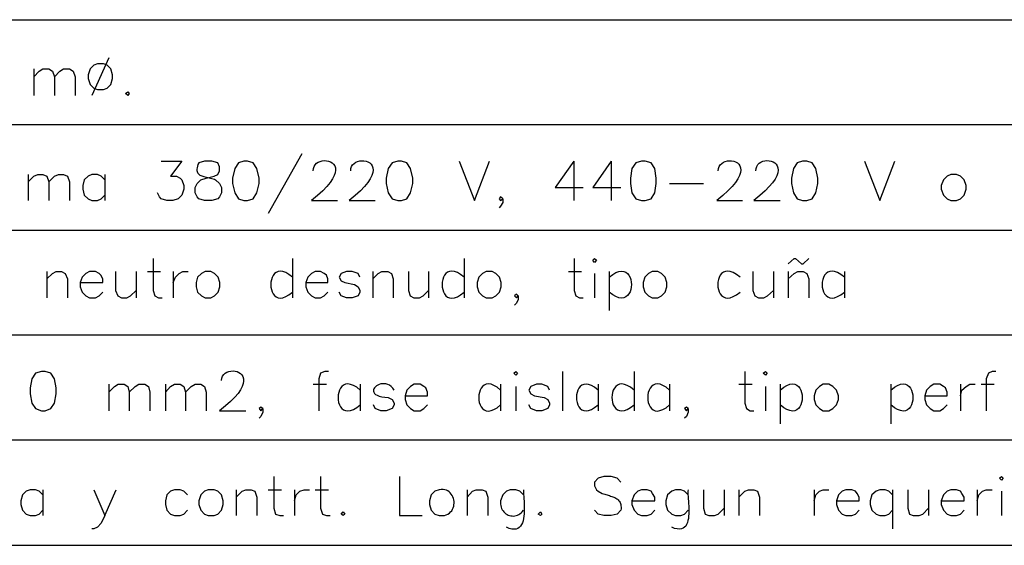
# Model space of a CAD drawing. Header units: millimetres. Extents: x 8 to 202, y 3 to 294.
# Tile 20 of 29: x 116 to 156, y 50 to 71. Entities that reach past the tile are written whole.
import ezdxf

# ---------------------------------------------------------------- set-up
doc = ezdxf.new("R2010")
doc.units = ezdxf.units.MM
doc.layers.add('DGE_CONTORNOS', color=7, linetype='Continuous', lineweight=0)

msp = doc.modelspace()

# ---------------------------------------------------------------- linework, layer by layer
at = {"layer": 'DGE_CONTORNOS', "lineweight": 25}
for points in [[(23.622, 71.4234), (201.9935, 71.4234)], [(119.5493, 69.6665), (119.4012, 69.6031), (119.253, 69.4549), (119.1683, 69.222), (119.1683, 69.0739), (119.253, 68.8411), (119.4012, 68.6929), (119.5493, 68.6294), (119.7822, 68.6294), (119.9303, 68.6929), (120.0785, 68.8411), (120.142, 69.0739), (120.142, 69.222), (120.0785, 69.4549), (119.9303, 69.6031), (119.7822, 69.6665), (119.5493, 69.6665)], [(119.9938, 69.8994), (119.3165, 68.3966)], [(117.0093, 69.4549), (117.0093, 68.3966)], [(117.0093, 69.1374), (117.221, 69.3702), (117.3692, 69.4549), (117.602, 69.4549), (117.7502, 69.3702), (117.8348, 69.1374), (117.8348, 68.3966)], [(117.8348, 69.1374), (118.0465, 69.3702), (118.1947, 69.4549), (118.4275, 69.4549), (118.5757, 69.3702), (118.6603, 69.1374), (118.6603, 68.3966)], [(120.7558, 68.5447), (120.8193, 68.4812), (120.7558, 68.3966), (120.6712, 68.4812), (120.7558, 68.5447)], [(23.622, 67.2324), (201.9935, 67.2324)], [(122.0893, 65.7719), (122.9148, 65.7719), (122.4703, 65.1792), (122.7032, 65.1792), (122.8513, 65.0946), (122.9148, 65.031), (122.9995, 64.7982), (122.9995, 64.6501), (122.9148, 64.4172), (122.7667, 64.2691), (122.555, 64.2056), (122.3222, 64.2056), (122.0893, 64.2691), (122.0258, 64.3537), (121.9412, 64.5019)], [(123.825, 65.7719), (123.5922, 65.7084), (123.5629, 65.6336), (123.5416, 65.5662), (123.5277, 65.5058), (123.521, 65.4518), (123.521, 65.4038), (123.5272, 65.3615), (123.5395, 65.3242), (123.5572, 65.2916), (123.5801, 65.2631), (123.6077, 65.2385), (123.6396, 65.2171), (123.6755, 65.1985), (123.7149, 65.1824), (123.7575, 65.1681), (123.8029, 65.1553), (123.8506, 65.1435), (123.9002, 65.1323), (123.9514, 65.1212), (124.0038, 65.1097), (124.057, 65.0974), (124.1105, 65.0839), (124.1641, 65.0686), (124.2172, 65.0511), (124.2695, 65.031), (124.4177, 64.8829), (124.5023, 64.7136), (124.5023, 64.5019), (124.4177, 64.3537), (124.3542, 64.2691), (124.1213, 64.2056), (123.825, 64.2056), (123.5922, 64.2691), (123.5287, 64.3537), (123.444, 64.5019), (123.444, 64.7136), (123.5287, 64.8829), (123.6768, 65.031), (123.8885, 65.0946), (124.206, 65.1792), (124.3542, 65.2427), (124.4177, 65.3909), (124.4177, 65.5391), (124.3542, 65.7084), (124.1213, 65.7719), (123.825, 65.7719)], [(125.3913, 65.7719), (125.1797, 65.7084), (125.0315, 65.4755), (124.9468, 65.0946), (124.9468, 64.8829), (125.0315, 64.5019), (125.1797, 64.2691), (125.3913, 64.2056), (125.5395, 64.2056), (125.7723, 64.2691), (125.9205, 64.5019), (126.0052, 64.8829), (126.0052, 65.0946), (125.9205, 65.4755), (125.7723, 65.7084), (125.5395, 65.7719), (125.3913, 65.7719)], [(127.7197, 66.0682), (126.365, 63.6764)], [(128.1642, 65.3909), (128.173, 65.4824), (128.2009, 65.5623), (128.2452, 65.6307), (128.3031, 65.6873), (128.3719, 65.732), (128.4489, 65.7649), (128.5312, 65.7857), (128.6162, 65.7944), (128.7011, 65.7909), (128.7832, 65.775), (128.8597, 65.7468), (128.9279, 65.706), (128.985, 65.6526), (129.0284, 65.5866), (129.0552, 65.5077), (129.0628, 65.4159), (129.0484, 65.3111), (129.0092, 65.1932), (128.9425, 65.0622), (128.8455, 64.9178), (128.7156, 64.7601), (128.55, 64.5889), (128.3459, 64.404), (128.1007, 64.2056), (129.1378, 64.2056)], [(129.667, 65.3909), (129.6732, 65.4804), (129.6991, 65.5589), (129.7418, 65.6261), (129.7987, 65.682), (129.8668, 65.7263), (129.9434, 65.759), (130.0258, 65.78), (130.1111, 65.789), (130.1966, 65.786), (130.2794, 65.7708), (130.3569, 65.7433), (130.4261, 65.7034), (130.4843, 65.6509), (130.5288, 65.5857), (130.5567, 65.5076), (130.5653, 65.4166), (130.5518, 65.3125), (130.5133, 65.1951), (130.4472, 65.0644), (130.3506, 64.9202), (130.2207, 64.7623), (130.0547, 64.5907), (129.8499, 64.4051), (129.6035, 64.2056), (130.6407, 64.2056)], [(131.5508, 65.7719), (131.318, 65.7084), (131.1698, 65.4755), (131.0852, 65.0946), (131.0852, 64.8829), (131.1698, 64.5019), (131.318, 64.2691), (131.5508, 64.2056), (131.699, 64.2056), (131.9107, 64.2691), (132.0588, 64.5019), (132.1435, 64.8829), (132.1435, 65.0946), (132.0588, 65.4755), (131.9107, 65.7084), (131.699, 65.7719), (131.5508, 65.7719)], [(134.0062, 65.7719), (134.62, 64.2056), (135.2127, 65.7719)], [(138.5782, 65.7719), (137.8373, 64.7136), (138.9592, 64.7136)], [(138.5782, 65.7719), (138.5782, 64.2056)], [(140.081, 65.7719), (139.3402, 64.7136), (140.462, 64.7136)], [(140.081, 65.7719), (140.081, 64.2056)], [(141.2875, 65.7719), (141.0547, 65.7084), (140.9065, 65.4755), (140.843, 65.0946), (140.843, 64.8829), (140.9065, 64.5019), (141.0547, 64.2691), (141.2875, 64.2056), (141.4357, 64.2056), (141.6685, 64.2691), (141.8167, 64.5019), (141.8802, 64.8829), (141.8802, 65.0946), (141.8167, 65.4755), (141.6685, 65.7084), (141.4357, 65.7719), (141.2875, 65.7719)], [(144.3567, 65.3909), (144.3639, 65.481), (144.3906, 65.5599), (144.434, 65.6276), (144.4913, 65.6838), (144.5598, 65.7284), (144.6366, 65.7614), (144.719, 65.7825), (144.8043, 65.7916), (144.8896, 65.7887), (144.9722, 65.7736), (145.0494, 65.7461), (145.1183, 65.7061), (145.1761, 65.6536), (145.2202, 65.5882), (145.2477, 65.5101), (145.2559, 65.4189), (145.242, 65.3145), (145.2032, 65.197), (145.1368, 65.066), (145.04, 64.9215), (144.91, 64.7633), (144.744, 64.5914), (144.5393, 64.4055), (144.2932, 64.2056), (145.3303, 64.2056)], [(145.8595, 65.3909), (145.8656, 65.4834), (145.8913, 65.564), (145.9338, 65.6325), (145.9902, 65.6891), (146.0579, 65.7335), (146.134, 65.7657), (146.2158, 65.7858), (146.3004, 65.7935), (146.3851, 65.789), (146.4671, 65.772), (146.5437, 65.7427), (146.612, 65.7008), (146.6692, 65.6465), (146.7127, 65.5795), (146.7395, 65.4999), (146.7469, 65.4076), (146.7322, 65.3025), (146.6925, 65.1847), (146.6251, 65.0539), (146.5272, 64.9103), (146.396, 64.7537), (146.2287, 64.5841), (146.0226, 64.4014), (145.7748, 64.2056), (146.8332, 64.2056)], [(147.7222, 65.7719), (147.5105, 65.7084), (147.3623, 65.4755), (147.2777, 65.0946), (147.2777, 64.8829), (147.3623, 64.5019), (147.5105, 64.2691), (147.7222, 64.2056), (147.8915, 64.2056), (148.1032, 64.2691), (148.2513, 64.5019), (148.336, 64.8829), (148.336, 65.0946), (148.2513, 65.4755), (148.1032, 65.7084), (147.8915, 65.7719), (147.7222, 65.7719)], [(150.1987, 65.7719), (150.8125, 64.2056), (151.4052, 65.7719)], [(116.7765, 65.2427), (116.7765, 64.2056)], [(116.7765, 64.9464), (117.0093, 65.1792), (117.1575, 65.2427), (117.3692, 65.2427), (117.5173, 65.1792), (117.602, 64.9464), (117.602, 64.2056)], [(117.602, 64.9464), (117.8348, 65.1792), (117.983, 65.2427), (118.1947, 65.2427), (118.3428, 65.1792), (118.4275, 64.9464), (118.4275, 64.2056)], [(119.8457, 65.031), (119.6975, 65.1792), (119.5493, 65.2427), (119.3165, 65.2427), (119.1683, 65.1792), (119.0202, 65.031), (118.9567, 64.7982), (118.9567, 64.6501), (119.0202, 64.4172), (119.1683, 64.2691), (119.3165, 64.2056), (119.5493, 64.2056), (119.6975, 64.2691), (119.8457, 64.4172)], [(119.8457, 65.2427), (119.8457, 64.2056)], [(153.6488, 65.2427), (153.5007, 65.1792), (153.3525, 65.031), (153.2678, 64.7982), (153.2678, 64.6501), (153.3525, 64.4172), (153.5007, 64.2691), (153.6488, 64.2056), (153.8817, 64.2056), (154.0298, 64.2691), (154.178, 64.4172), (154.2627, 64.6501), (154.2627, 64.7982), (154.178, 65.031), (154.0298, 65.1792), (153.8817, 65.2427), (153.6488, 65.2427)], [(142.4093, 64.8829), (143.764, 64.8829)], [(135.7418, 64.2691), (135.6572, 64.3537), (135.5937, 64.2691), (135.6572, 64.2056), (135.7418, 64.2691), (135.7418, 64.1209), (135.6572, 63.9727), (135.5937, 63.9092)], [(23.622, 63.0202), (201.9935, 63.0202)], [(121.7718, 61.8772), (121.7718, 60.6072), (121.8353, 60.3956), (121.9835, 60.3109), (122.1317, 60.3109)], [(127.3387, 61.8772), (127.3387, 60.3109)], [(134.1967, 61.8772), (134.1967, 60.3109)], [(138.5993, 61.8772), (138.5993, 60.6072), (138.6628, 60.3956), (138.811, 60.3109), (138.9592, 60.3109)], [(139.3402, 61.8137), (139.4037, 61.8772), (139.4883, 61.8137), (139.4037, 61.729), (139.3402, 61.8137)], [(147.1507, 61.6656), (147.3835, 61.8772), (147.447, 61.8772), (147.6798, 61.6656), (147.7433, 61.6656), (147.9762, 61.8772)], [(117.5173, 61.3692), (117.5173, 60.3109)], [(117.5173, 61.0729), (117.7502, 61.2845), (117.8983, 61.3692), (118.11, 61.3692), (118.2582, 61.2845), (118.3428, 61.0729), (118.3428, 60.3109)], [(118.8508, 60.9247), (119.761, 60.9247), (119.761, 61.0729), (119.6763, 61.221), (119.6128, 61.2845), (119.4647, 61.3692), (119.2318, 61.3692), (119.0837, 61.2845), (118.9355, 61.1364), (118.8508, 60.9247), (118.8508, 60.7554), (118.9355, 60.5437), (119.0837, 60.3956), (119.2318, 60.3109), (119.4647, 60.3109), (119.6128, 60.3956), (119.761, 60.5437)], [(120.269, 61.3692), (120.269, 60.6072), (120.3537, 60.3956), (120.5018, 60.3109), (120.7135, 60.3109), (120.8617, 60.3956), (121.0945, 60.6072)], [(121.0945, 61.3692), (121.0945, 60.3109)], [(121.539, 61.3692), (122.0682, 61.3692)], [(122.5762, 61.3692), (122.5762, 60.3109)], [(122.5762, 60.9247), (122.6608, 61.1364), (122.809, 61.2845), (122.9572, 61.3692), (123.1688, 61.3692)], [(123.8462, 61.3692), (123.698, 61.2845), (123.5498, 61.1364), (123.4863, 60.9247), (123.4863, 60.7554), (123.5498, 60.5437), (123.698, 60.3956), (123.8462, 60.3109), (124.079, 60.3109), (124.2272, 60.3956), (124.3753, 60.5437), (124.4388, 60.7554), (124.4388, 60.9247), (124.3753, 61.1364), (124.2272, 61.2845), (124.079, 61.3692), (123.8462, 61.3692)], [(127.3387, 61.1364), (127.2003, 61.2455), (127.0741, 61.3196), (126.9598, 61.3621), (126.8576, 61.376), (126.7674, 61.3645), (126.6892, 61.3308), (126.623, 61.2781), (126.5689, 61.2095), (126.5268, 61.1283), (126.4967, 61.0375), (126.4787, 60.9404), (126.4727, 60.8401), (126.4787, 60.7398), (126.4967, 60.6426), (126.5268, 60.5518), (126.5689, 60.4706), (126.623, 60.402), (126.6892, 60.3493), (126.7674, 60.3156), (126.8576, 60.3041), (126.9598, 60.318), (127.0741, 60.3605), (127.2003, 60.4347), (127.3387, 60.5437)], [(127.8678, 60.9247), (128.7568, 60.9247), (128.7568, 61.0729), (128.6933, 61.221), (128.6087, 61.2845), (128.4605, 61.3692), (128.2488, 61.3692), (128.1007, 61.2845), (127.9525, 61.1364), (127.8678, 60.9247), (127.8678, 60.7554), (127.9525, 60.5437), (128.1007, 60.3956), (128.2488, 60.3109), (128.4605, 60.3109), (128.6087, 60.3956), (128.7568, 60.5437)], [(130.0268, 61.1364), (129.9633, 61.2845), (129.7305, 61.3692), (129.4977, 61.3692), (129.286, 61.2845), (129.2013, 61.1364), (129.286, 60.9882), (129.4342, 60.9247), (129.8152, 60.8401), (129.9633, 60.7554), (130.0268, 60.6072), (130.0268, 60.5437), (129.9633, 60.3956), (129.7305, 60.3109), (129.4977, 60.3109), (129.286, 60.3956), (129.2013, 60.5437)], [(130.556, 61.3692), (130.556, 60.3109)], [(130.556, 61.0729), (130.7677, 61.2845), (130.9158, 61.3692), (131.1487, 61.3692), (131.2968, 61.2845), (131.3603, 61.0729), (131.3603, 60.3109)], [(131.9742, 61.3692), (131.9742, 60.6072), (132.0377, 60.3956), (132.1858, 60.3109), (132.4187, 60.3109), (132.5668, 60.3956), (132.7785, 60.6072)], [(132.7785, 61.3692), (132.7785, 60.3109)], [(134.1967, 61.1364), (134.0568, 61.2476), (133.9291, 61.3234), (133.8136, 61.367), (133.7103, 61.3815), (133.6191, 61.3702), (133.54, 61.3364), (133.4732, 61.2833), (133.4184, 61.214), (133.3759, 61.1318), (133.3455, 61.04), (133.3272, 60.9417), (133.3212, 60.8402), (133.3272, 60.7387), (133.3455, 60.6404), (133.3759, 60.5485), (133.4184, 60.4663), (133.4732, 60.3971), (133.54, 60.3439), (133.6191, 60.31), (133.7103, 60.2988), (133.8136, 60.3133), (133.9291, 60.3568), (134.0568, 60.4325), (134.1967, 60.5437)], [(135.0857, 61.3692), (134.9375, 61.2845), (134.7893, 61.1364), (134.7258, 60.9247), (134.7258, 60.7554), (134.7893, 60.5437), (134.9375, 60.3956), (135.0857, 60.3109), (135.3185, 60.3109), (135.4667, 60.3956), (135.6148, 60.5437), (135.6783, 60.7554), (135.6783, 60.9247), (135.6148, 61.1364), (135.4667, 61.2845), (135.3185, 61.3692), (135.0857, 61.3692)], [(138.3665, 61.3692), (138.8957, 61.3692)], [(139.4037, 61.2845), (139.4037, 60.3109)], [(139.9963, 61.1364), (140.1381, 61.2464), (140.2675, 61.3212), (140.3846, 61.3642), (140.4893, 61.3783), (140.5818, 61.3669), (140.6619, 61.3332), (140.7297, 61.2803), (140.7851, 61.2114), (140.8283, 61.1297), (140.8591, 61.0385), (140.8776, 60.9409), (140.8837, 60.8401), (140.8776, 60.7392), (140.8591, 60.6416), (140.8283, 60.5504), (140.7851, 60.4687), (140.7297, 60.3998), (140.6619, 60.3469), (140.5818, 60.3132), (140.4893, 60.3018), (140.3846, 60.3159), (140.2675, 60.3589), (140.1381, 60.4337), (139.9963, 60.5437)], [(139.9963, 61.3692), (139.9963, 59.8029)], [(141.7108, 61.3692), (141.5627, 61.2845), (141.4145, 61.1364), (141.351, 60.9247), (141.351, 60.7554), (141.4145, 60.5437), (141.5627, 60.3956), (141.7108, 60.3109), (141.9437, 60.3109), (142.0918, 60.3956), (142.24, 60.5437), (142.3035, 60.7554), (142.3035, 60.9247), (142.24, 61.1364), (142.0918, 61.2845), (141.9437, 61.3692), (141.7108, 61.3692)], [(145.2245, 61.1364), (145.0828, 61.2464), (144.9533, 61.3212), (144.8363, 61.3642), (144.7315, 61.3783), (144.6391, 61.3669), (144.5589, 61.3332), (144.4912, 61.2803), (144.4357, 61.2114), (144.3926, 61.1297), (144.3617, 61.0385), (144.3433, 60.9409), (144.3371, 60.8401), (144.3433, 60.7392), (144.3617, 60.6416), (144.3926, 60.5504), (144.4357, 60.4687), (144.4912, 60.3998), (144.5589, 60.3469), (144.6391, 60.3132), (144.7315, 60.3018), (144.8363, 60.3159), (144.9533, 60.3589), (145.0828, 60.4337), (145.2245, 60.5437)], [(145.7325, 61.3692), (145.7325, 60.6072), (145.8172, 60.3956), (145.9653, 60.3109), (146.177, 60.3109), (146.3252, 60.3956), (146.558, 60.6072)], [(146.558, 61.3692), (146.558, 60.3109)], [(147.1507, 61.3692), (147.1507, 60.3109)], [(147.1507, 61.0729), (147.3835, 61.2845), (147.5317, 61.3692), (147.7433, 61.3692), (147.8915, 61.2845), (147.9762, 61.0729), (147.9762, 60.3109)], [(149.3943, 61.1364), (149.2526, 61.2464), (149.1232, 61.3212), (149.0061, 61.3642), (148.9013, 61.3783), (148.8089, 61.3669), (148.7288, 61.3332), (148.661, 61.2803), (148.6055, 61.2114), (148.5624, 61.1297), (148.5316, 61.0385), (148.5131, 60.9409), (148.5069, 60.8401), (148.5131, 60.7392), (148.5316, 60.6416), (148.5624, 60.5504), (148.6055, 60.4687), (148.661, 60.3998), (148.7288, 60.3469), (148.8089, 60.3132), (148.9013, 60.3018), (149.0061, 60.3159), (149.1232, 60.3589), (149.2526, 60.4337), (149.3943, 60.5437)], [(149.3943, 61.3692), (149.3943, 60.3109)], [(136.3557, 60.3956), (136.2922, 60.4591), (136.2075, 60.3956), (136.2922, 60.3109), (136.3557, 60.3956), (136.3557, 60.2474), (136.2922, 60.0992), (136.2075, 60.0146)], [(23.622, 58.8292), (201.9935, 58.8292)], [(117.3057, 57.3687), (117.0728, 57.3052), (116.9247, 57.0724), (116.8612, 56.7126), (116.8612, 56.4797), (116.9247, 56.0987), (117.0728, 55.887), (117.3057, 55.8024), (117.4538, 55.8024), (117.6867, 55.887), (117.8348, 56.0987), (117.8983, 56.4797), (117.8983, 56.7126), (117.8348, 57.0724), (117.6867, 57.3052), (117.4538, 57.3687), (117.3057, 57.3687)], [(124.5023, 57.0089), (124.5155, 57.0998), (124.5466, 57.1785), (124.5931, 57.2448), (124.6523, 57.2988), (124.7216, 57.3406), (124.7983, 57.37), (124.8798, 57.3872), (124.9633, 57.3921), (125.0463, 57.3847), (125.126, 57.365), (125.1999, 57.333), (125.2653, 57.2888), (125.3194, 57.2323), (125.3598, 57.1636), (125.3836, 57.0826), (125.3883, 56.9893), (125.3712, 56.8838), (125.3296, 56.766), (125.2609, 56.636), (125.1624, 56.4937), (125.0315, 56.3392), (124.8655, 56.1725), (124.6618, 55.9936), (124.4177, 55.8024), (125.476, 55.8024)], [(128.778, 57.3687), (128.6298, 57.3687), (128.4605, 57.3052), (128.397, 57.0724), (128.397, 55.8024)], [(136.1863, 57.3052), (136.271, 57.3687), (136.3345, 57.3052), (136.271, 57.2206), (136.1863, 57.3052)], [(138.1337, 57.3687), (138.1337, 55.8024)], [(140.9912, 57.3687), (140.9912, 55.8024)], [(145.415, 57.3687), (145.415, 56.0987), (145.4785, 55.887), (145.6267, 55.8024), (145.7748, 55.8024)], [(146.1558, 57.3052), (146.2405, 57.3687), (146.304, 57.3052), (146.2405, 57.2206), (146.1558, 57.3052)], [(155.448, 57.3687), (155.2998, 57.3687), (155.1517, 57.3052), (155.067, 57.0724), (155.067, 55.8024)], [(119.9938, 56.8607), (119.9938, 55.8024)], [(119.9938, 56.5432), (120.2267, 56.7761), (120.3748, 56.8607), (120.6077, 56.8607), (120.7558, 56.7761), (120.8193, 56.5432), (120.8193, 55.8024)], [(120.8193, 56.5432), (121.0522, 56.7761), (121.2003, 56.8607), (121.4332, 56.8607), (121.5813, 56.7761), (121.6448, 56.5432), (121.6448, 55.8024)], [(122.2587, 56.8607), (122.2587, 55.8024)], [(122.2587, 56.5432), (122.4703, 56.7761), (122.6185, 56.8607), (122.8513, 56.8607), (122.9995, 56.7761), (123.063, 56.5432), (123.063, 55.8024)], [(123.063, 56.5432), (123.2958, 56.7761), (123.444, 56.8607), (123.6768, 56.8607), (123.825, 56.7761), (123.8885, 56.5432), (123.8885, 55.8024)], [(128.1642, 56.8607), (128.6933, 56.8607)], [(130.048, 56.6279), (129.9067, 56.7379), (129.7776, 56.8128), (129.6608, 56.8558), (129.5561, 56.87), (129.4638, 56.8586), (129.3837, 56.8249), (129.3158, 56.7719), (129.2603, 56.7031), (129.217, 56.6214), (129.186, 56.5302), (129.1674, 56.4325), (129.161, 56.3317), (129.1669, 56.2308), (129.1852, 56.1332), (129.2158, 56.0419), (129.2588, 55.9603), (129.3141, 55.8914), (129.3818, 55.8384), (129.4619, 55.8047), (129.5543, 55.7933), (129.6591, 55.8074), (129.7763, 55.8504), (129.906, 55.9252), (130.048, 56.0352)], [(130.048, 56.8607), (130.048, 55.8024)], [(131.4027, 56.6279), (131.3441, 56.7066), (131.2806, 56.7693), (131.2136, 56.8172), (131.1441, 56.8512), (131.0736, 56.8726), (131.0031, 56.8824), (130.934, 56.8818), (130.8675, 56.8717), (130.8048, 56.8534), (130.7472, 56.8279), (130.6959, 56.7962), (130.6522, 56.7597), (130.6173, 56.7192), (130.5924, 56.6759), (130.5788, 56.631), (130.5778, 56.5854), (130.5905, 56.5404), (130.6183, 56.4969), (130.6623, 56.4562), (130.7238, 56.4193), (130.8041, 56.3872), (130.9044, 56.3612), (131.0259, 56.3423), (131.1698, 56.3316), (131.318, 56.2469), (131.4027, 56.0987), (131.4027, 56.0352), (131.318, 55.887), (131.0852, 55.8024), (130.8735, 55.8024), (130.6407, 55.887), (130.5772, 56.0352)], [(131.8472, 56.3951), (132.7362, 56.3951), (132.7362, 56.5432), (132.6727, 56.7126), (132.588, 56.7761), (132.4398, 56.8607), (132.207, 56.8607), (132.0588, 56.7761), (131.9107, 56.6279), (131.8472, 56.3951), (131.8472, 56.2469), (131.9107, 56.0352), (132.0588, 55.887), (132.207, 55.8024), (132.4398, 55.8024), (132.588, 55.887), (132.7362, 56.0352)], [(135.6572, 56.6279), (135.5177, 56.739), (135.3902, 56.8147), (135.2749, 56.8582), (135.1717, 56.8727), (135.0806, 56.8614), (135.0016, 56.8276), (134.9347, 56.7745), (134.88, 56.7053), (134.8373, 56.6231), (134.8069, 56.5314), (134.7885, 56.4331), (134.7823, 56.3317), (134.7883, 56.2302), (134.8064, 56.132), (134.8367, 56.0402), (134.8791, 55.9581), (134.9337, 55.8888), (135.0005, 55.8357), (135.0795, 55.8018), (135.1706, 55.7906), (135.2739, 55.805), (135.3895, 55.8485), (135.5172, 55.9241), (135.6572, 56.0352)], [(135.6572, 56.8607), (135.6572, 55.8024)], [(136.271, 56.7761), (136.271, 55.8024)], [(137.6045, 56.6279), (137.541, 56.7761), (137.3082, 56.8607), (137.0965, 56.8607), (136.8637, 56.7761), (136.779, 56.6279), (136.8637, 56.4797), (137.0118, 56.3951), (137.3928, 56.3316), (137.541, 56.2469), (137.6045, 56.0987), (137.6045, 56.0352), (137.541, 55.887), (137.3082, 55.8024), (137.0965, 55.8024), (136.8637, 55.887), (136.779, 56.0352)], [(139.5518, 56.6279), (139.4139, 56.737), (139.288, 56.8113), (139.174, 56.8538), (139.0719, 56.8677), (138.9818, 56.8563), (138.9036, 56.8226), (138.8374, 56.7699), (138.7832, 56.7013), (138.7409, 56.6201), (138.7107, 56.5293), (138.6925, 56.4321), (138.6862, 56.3318), (138.6921, 56.2315), (138.7099, 56.1343), (138.7398, 56.0435), (138.7817, 55.9622), (138.8357, 55.8936), (138.9017, 55.8409), (138.9798, 55.8072), (139.07, 55.7957), (139.1723, 55.8096), (139.2867, 55.852), (139.4132, 55.9261), (139.5518, 56.0352)], [(139.5518, 56.8607), (139.5518, 55.8024)], [(140.9912, 56.6279), (140.8499, 56.7379), (140.7208, 56.8128), (140.6039, 56.8558), (140.4993, 56.87), (140.4069, 56.8586), (140.3268, 56.8249), (140.259, 56.7719), (140.2035, 56.7031), (140.1602, 56.6214), (140.1292, 56.5302), (140.1105, 56.4325), (140.1042, 56.3317), (140.1101, 56.2308), (140.1284, 56.1332), (140.159, 56.0419), (140.202, 55.9603), (140.2573, 55.8914), (140.325, 55.8384), (140.405, 55.8047), (140.4975, 55.7933), (140.6023, 55.8074), (140.7195, 55.8504), (140.8491, 55.9252), (140.9912, 56.0352)], [(142.4093, 56.6279), (142.2698, 56.7392), (142.1424, 56.815), (142.0271, 56.8585), (141.9239, 56.8731), (141.8328, 56.8618), (141.7538, 56.828), (141.6869, 56.7749), (141.6321, 56.7056), (141.5895, 56.6234), (141.559, 56.5315), (141.5406, 56.4332), (141.5344, 56.3317), (141.5403, 56.2301), (141.5584, 56.1318), (141.5886, 56.04), (141.631, 55.9578), (141.6856, 55.8885), (141.7524, 55.8353), (141.8314, 55.8014), (141.9225, 55.7902), (142.0259, 55.8047), (142.1415, 55.8482), (142.2693, 55.924), (142.4093, 56.0352)], [(142.4093, 56.8607), (142.4093, 55.8024)], [(145.1822, 56.8607), (145.7113, 56.8607)], [(146.2405, 56.7761), (146.2405, 55.8024)], [(146.8332, 56.6279), (146.9726, 56.7392), (147.1, 56.815), (147.2154, 56.8585), (147.3186, 56.8731), (147.4097, 56.8618), (147.4887, 56.828), (147.5556, 56.7749), (147.6104, 56.7056), (147.653, 56.6234), (147.6835, 56.5315), (147.7019, 56.4332), (147.7081, 56.3317), (147.7022, 56.2301), (147.6841, 56.1318), (147.6539, 56.04), (147.6115, 55.9578), (147.5569, 55.8885), (147.4901, 55.8353), (147.4111, 55.8014), (147.32, 55.7902), (147.2166, 55.8047), (147.101, 55.8482), (146.9732, 55.924), (146.8332, 56.0352)], [(146.8332, 56.8607), (146.8332, 55.2732)], [(148.5477, 56.8607), (148.3995, 56.7761), (148.2513, 56.6279), (148.1878, 56.3951), (148.1878, 56.2469), (148.2513, 56.0352), (148.3995, 55.887), (148.5477, 55.8024), (148.7805, 55.8024), (148.9287, 55.887), (149.0768, 56.0352), (149.1615, 56.2469), (149.1615, 56.3951), (149.0768, 56.6279), (148.9287, 56.7761), (148.7805, 56.8607), (148.5477, 56.8607)], [(151.257, 56.6279), (151.3965, 56.7392), (151.5239, 56.815), (151.6392, 56.8585), (151.7424, 56.8731), (151.8335, 56.8618), (151.9125, 56.828), (151.9794, 56.7749), (152.0342, 56.7056), (152.0769, 56.6234), (152.1074, 56.5315), (152.1257, 56.4332), (152.132, 56.3317), (152.1261, 56.2301), (152.108, 56.1318), (152.0777, 56.04), (152.0353, 55.9578), (151.9807, 55.8885), (151.9139, 55.8353), (151.835, 55.8014), (151.7438, 55.7902), (151.6404, 55.8047), (151.5248, 55.8482), (151.397, 55.924), (151.257, 56.0352)], [(151.257, 56.8607), (151.257, 55.2732)], [(152.6117, 56.3951), (153.5007, 56.3951), (153.5007, 56.5432), (153.4372, 56.7126), (153.3525, 56.7761), (153.2043, 56.8607), (152.9715, 56.8607), (152.8233, 56.7761), (152.6752, 56.6279), (152.6117, 56.3951), (152.6117, 56.2469), (152.6752, 56.0352), (152.8233, 55.887), (152.9715, 55.8024), (153.2043, 55.8024), (153.3525, 55.887), (153.5007, 56.0352)], [(154.0298, 56.8607), (154.0298, 55.8024)], [(154.0298, 56.3951), (154.0933, 56.6279), (154.2627, 56.7761), (154.4108, 56.8607), (154.6225, 56.8607)], [(154.8553, 56.8607), (155.3845, 56.8607)], [(126.1533, 55.887), (126.0687, 55.9505), (126.0052, 55.887), (126.0687, 55.8024), (126.1533, 55.887), (126.1533, 55.7389), (126.0687, 55.5696), (126.0052, 55.506)], [(143.1502, 55.887), (143.0867, 55.9505), (143.002, 55.887), (143.0867, 55.8024), (143.1502, 55.887), (143.1502, 55.7389), (143.0867, 55.5696), (143.002, 55.506)], [(23.622, 54.6382), (201.9935, 54.6382)], [(126.5978, 53.1777), (126.5978, 51.9077), (126.6613, 51.6749), (126.8307, 51.6114), (126.9788, 51.6114)], [(128.4605, 53.1777), (128.4605, 51.9077), (128.5452, 51.6749), (128.6933, 51.6114), (128.8415, 51.6114)], [(131.6143, 53.1777), (131.6143, 51.6114), (132.5245, 51.6114)], [(140.462, 52.9449), (140.3138, 53.1142), (140.081, 53.1777), (139.7847, 53.1777), (139.5518, 53.1142), (139.4037, 52.9449), (139.4037, 52.7967), (139.4883, 52.6486), (139.5518, 52.5851), (139.7212, 52.5004), (139.7689, 52.4832), (139.8169, 52.4673), (139.8651, 52.4522), (139.9131, 52.4378), (139.9607, 52.4238), (140.0077, 52.4098), (140.0538, 52.3955), (140.0988, 52.3807), (140.1424, 52.365), (140.1843, 52.3481), (140.2244, 52.3298), (140.2624, 52.3098), (140.298, 52.2876), (140.3309, 52.2632), (140.361, 52.236), (140.388, 52.2059), (140.4116, 52.1726), (140.4316, 52.1357), (140.4478, 52.095), (140.4598, 52.0501), (140.4675, 52.0008), (140.4706, 51.9467), (140.4689, 51.8875), (140.462, 51.8231), (140.3138, 51.6749), (140.081, 51.6114), (139.7847, 51.6114), (139.5518, 51.6749), (139.4037, 51.8231)], [(155.5962, 53.1142), (155.6808, 53.1777), (155.7443, 53.1142), (155.6808, 53.0296), (155.5962, 53.1142)], [(117.3692, 52.4369), (117.221, 52.5851), (117.0728, 52.6486), (116.8612, 52.6486), (116.6918, 52.5851), (116.5437, 52.4369), (116.4802, 52.204), (116.4802, 52.0559), (116.5437, 51.8231), (116.6918, 51.6749), (116.8612, 51.6114), (117.0728, 51.6114), (117.221, 51.6749), (117.3692, 51.8231)], [(117.3692, 52.6486), (117.3692, 51.6114)], [(119.4012, 52.6486), (119.8457, 51.6114), (120.2902, 52.6486)], [(123.1477, 52.4369), (122.9995, 52.5851), (122.8513, 52.6486), (122.6185, 52.6486), (122.4703, 52.5851), (122.3222, 52.4369), (122.2587, 52.204), (122.2587, 52.0559), (122.3222, 51.8231), (122.4703, 51.6749), (122.6185, 51.6114), (122.8513, 51.6114), (122.9995, 51.6749), (123.1477, 51.8231)], [(123.9732, 52.6486), (123.825, 52.5851), (123.6768, 52.4369), (123.5922, 52.204), (123.5922, 52.0559), (123.6768, 51.8231), (123.825, 51.6749), (123.9732, 51.6114), (124.206, 51.6114), (124.3542, 51.6749), (124.5023, 51.8231), (124.5658, 52.0559), (124.5658, 52.204), (124.5023, 52.4369), (124.3542, 52.5851), (124.206, 52.6486), (123.9732, 52.6486)], [(125.095, 52.6486), (125.095, 51.6114)], [(125.095, 52.3522), (125.3278, 52.5851), (125.476, 52.6486), (125.6877, 52.6486), (125.8358, 52.5851), (125.9205, 52.3522), (125.9205, 51.6114)], [(126.365, 52.6486), (126.8942, 52.6486)], [(127.4233, 52.6486), (127.4233, 51.6114)], [(127.4233, 52.204), (127.4868, 52.4369), (127.635, 52.5851), (127.8043, 52.6486), (128.016, 52.6486)], [(128.2488, 52.6486), (128.778, 52.6486)], [(133.2018, 52.6486), (133.0325, 52.5851), (132.8843, 52.4369), (132.8208, 52.204), (132.8208, 52.0559), (132.8843, 51.8231), (133.0325, 51.6749), (133.2018, 51.6114), (133.4135, 51.6114), (133.4871, 51.6373), (133.5526, 51.6708), (133.61, 51.7109), (133.6596, 51.757), (133.7013, 51.8081), (133.7354, 51.8635), (133.7621, 51.9224), (133.7813, 51.9838), (133.7934, 52.047), (133.7984, 52.1111), (133.7964, 52.1754), (133.7876, 52.239), (133.7722, 52.3011), (133.7502, 52.3608), (133.7219, 52.4174), (133.6873, 52.47), (133.6465, 52.5178), (133.5998, 52.5599), (133.5473, 52.5956), (133.4891, 52.6241), (133.4252, 52.6444), (133.356, 52.6558), (133.2815, 52.6575), (133.2018, 52.6486)], [(134.3237, 52.6486), (134.3237, 51.6114)], [(134.3237, 52.3522), (134.5353, 52.5851), (134.6835, 52.6486), (134.9163, 52.6486), (135.0645, 52.5851), (135.1492, 52.3522), (135.1492, 51.6114)], [(136.5673, 52.4369), (136.4192, 52.5851), (136.271, 52.6486), (136.0382, 52.6486), (135.89, 52.5851), (135.7418, 52.4369), (135.6572, 52.204), (135.6523, 52.1371), (135.6545, 52.073), (135.6634, 52.012), (135.6783, 51.9542), (135.6989, 51.9), (135.7248, 51.8494), (135.7555, 51.8029), (135.7904, 51.7604), (135.8293, 51.7224), (135.8715, 51.6889), (135.9168, 51.6602), (135.9645, 51.6365), (136.0143, 51.6181), (136.0656, 51.6051), (136.1182, 51.5978), (136.1714, 51.5964), (136.2248, 51.6011), (136.278, 51.6121), (136.3306, 51.6297), (136.382, 51.654), (136.4318, 51.6852), (136.4796, 51.7237), (136.525, 51.7696), (136.5673, 51.8231)], [(136.5673, 52.6486), (136.5673, 52.5951), (136.5699, 52.5307), (136.5745, 52.4566), (136.5803, 52.3744), (136.5867, 52.2853), (136.593, 52.1908), (136.5984, 52.0922), (136.6023, 51.991), (136.604, 51.8886), (136.6028, 51.7863), (136.5979, 51.6855), (136.5888, 51.5876), (136.5746, 51.494), (136.5548, 51.4061), (136.5285, 51.3252), (136.4952, 51.2529), (136.4541, 51.1904), (136.4045, 51.1391), (136.3458, 51.1005), (136.2771, 51.0759), (136.1979, 51.0668), (136.1075, 51.0744), (136.0051, 51.1003), (135.89, 51.1457)], [(140.9065, 52.204), (141.8167, 52.204), (141.8167, 52.3522), (141.732, 52.5004), (141.6685, 52.5851), (141.5203, 52.6486), (141.2875, 52.6486), (141.1393, 52.5851), (140.9912, 52.4369), (140.9065, 52.204), (140.9065, 52.0559), (140.9912, 51.8231), (141.1393, 51.6749), (141.2875, 51.6114), (141.5203, 51.6114), (141.6685, 51.6749), (141.8167, 51.8231)], [(143.1502, 52.4369), (143.002, 52.5851), (142.8538, 52.6486), (142.6422, 52.6486), (142.494, 52.5851), (142.3247, 52.4369), (142.2612, 52.204), (142.2612, 52.0559), (142.3247, 51.8231), (142.494, 51.6749), (142.6422, 51.6114), (142.8538, 51.6114), (143.002, 51.6749), (143.1502, 51.8231)], [(143.1502, 52.6486), (143.1449, 52.5949), (143.1435, 52.5305), (143.1453, 52.4566), (143.1494, 52.3746), (143.155, 52.2859), (143.1614, 52.1919), (143.1677, 52.0939), (143.1732, 51.9932), (143.1771, 51.8914), (143.1784, 51.7897), (143.1766, 51.6894), (143.1707, 51.5921), (143.1599, 51.4989), (143.1435, 51.4114), (143.1207, 51.3309), (143.0907, 51.2587), (143.0526, 51.1962), (143.0057, 51.1448), (142.9491, 51.1058), (142.8821, 51.0807), (142.8039, 51.0708), (142.7137, 51.0774), (142.6107, 51.1019), (142.494, 51.1457)], [(143.764, 52.6486), (143.764, 51.9077), (143.8275, 51.6749), (143.9757, 51.6114), (144.2085, 51.6114), (144.3567, 51.6749), (144.5895, 51.9077)], [(144.5895, 52.6486), (144.5895, 51.6114)], [(145.1822, 52.6486), (145.1822, 51.6114)], [(145.1822, 52.3522), (145.415, 52.5851), (145.5632, 52.6486), (145.7748, 52.6486), (145.923, 52.5851), (146.0077, 52.3522), (146.0077, 51.6114)], [(148.1878, 52.6486), (148.1878, 51.6114)], [(148.1878, 52.204), (148.2513, 52.4369), (148.3995, 52.5851), (148.5477, 52.6486), (148.7805, 52.6486)], [(149.0768, 52.204), (149.987, 52.204), (149.987, 52.3522), (149.9023, 52.5004), (149.8388, 52.5851), (149.6907, 52.6486), (149.4578, 52.6486), (149.3097, 52.5851), (149.1615, 52.4369), (149.0768, 52.204), (149.0768, 52.0559), (149.1615, 51.8231), (149.3097, 51.6749), (149.4578, 51.6114), (149.6907, 51.6114), (149.8388, 51.6749), (149.987, 51.8231)], [(151.3205, 52.4369), (151.1723, 52.5851), (151.0242, 52.6486), (150.8125, 52.6486), (150.6643, 52.5851), (150.495, 52.4369), (150.4315, 52.204), (150.4315, 52.0559), (150.495, 51.8231), (150.6643, 51.6749), (150.8125, 51.6114), (151.0242, 51.6114), (151.1723, 51.6749), (151.3205, 51.8231)], [(151.3205, 52.6486), (151.3205, 51.0822)], [(151.9343, 52.6486), (151.9343, 51.9077), (151.9978, 51.6749), (152.146, 51.6114), (152.3788, 51.6114), (152.527, 51.6749), (152.7598, 51.9077)], [(152.7598, 52.6486), (152.7598, 51.6114)], [(153.2678, 52.204), (154.178, 52.204), (154.178, 52.3522), (154.0933, 52.5004), (154.0298, 52.5851), (153.8817, 52.6486), (153.6488, 52.6486), (153.5007, 52.5851), (153.3525, 52.4369), (153.2678, 52.204), (153.2678, 52.0559), (153.3525, 51.8231), (153.5007, 51.6749), (153.6488, 51.6114), (153.8817, 51.6114), (154.0298, 51.6749), (154.178, 51.8231)], [(154.7072, 52.6486), (154.7072, 51.6114)], [(154.7072, 52.204), (154.7707, 52.4369), (154.9188, 52.5851), (155.067, 52.6486), (155.2998, 52.6486)], [(155.6808, 52.5851), (155.6808, 51.6114)], [(119.8457, 51.6114), (119.6975, 51.3151), (119.5493, 51.1457), (119.4012, 51.0822), (119.3165, 51.0822)], [(129.3707, 51.7595), (129.4342, 51.6749), (129.3707, 51.6114), (129.286, 51.6749), (129.3707, 51.7595)], [(137.2447, 51.7595), (137.3082, 51.6749), (137.2447, 51.6114), (137.16, 51.6749), (137.2447, 51.7595)], [(23.622, 50.4261), (201.9935, 50.4261)]]:
    msp.add_lwpolyline(points, dxfattribs=at)

doc.saveas('drawing.dxf')
